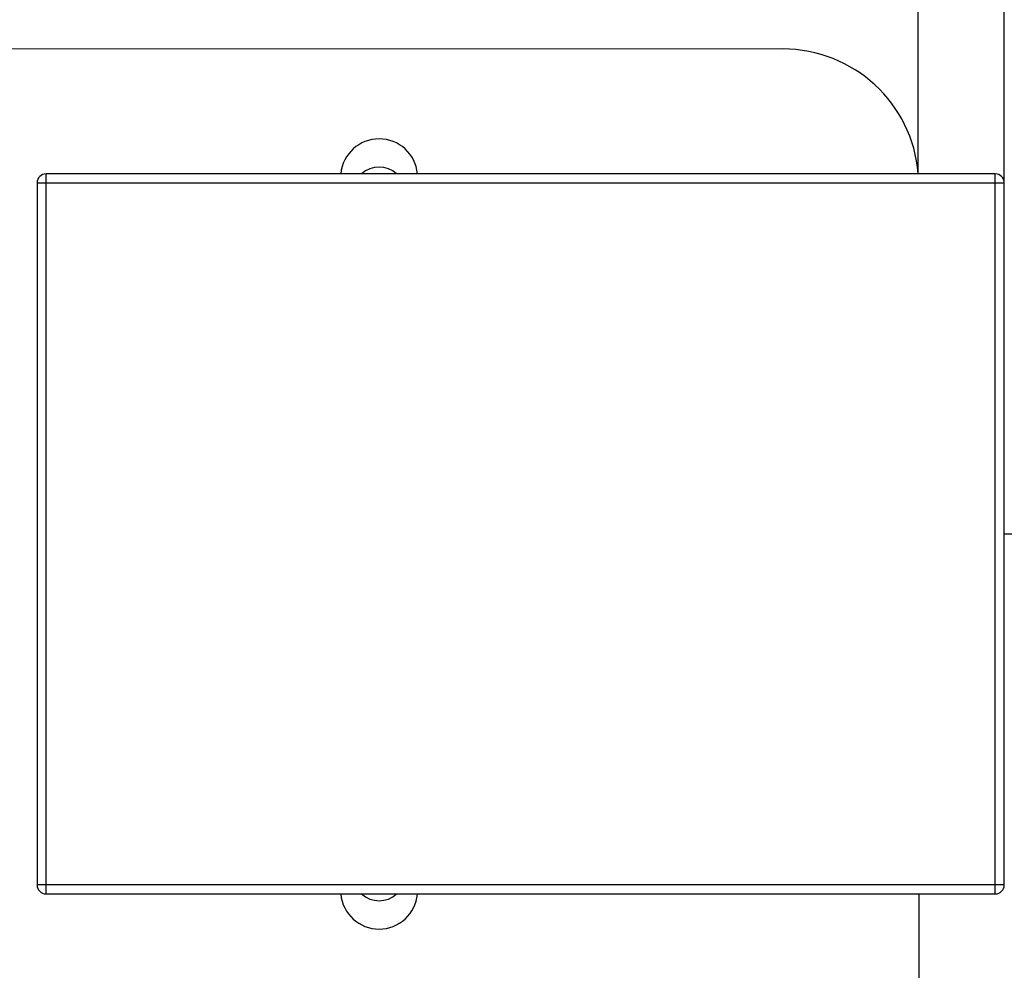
# Model space of a CAD drawing. Header units: millimetres. Extents: x 72 to 239, y 133 to 319.
# Tile 230 of 240: x 159 to 181, y 277 to 298. Entities that reach past the tile are written whole.
import ezdxf

# ---------------------------------------------------------------- set-up
doc = ezdxf.new("R2010")
doc.units = ezdxf.units.MM
doc.header["$LTSCALE"] = 5
doc.header["$PDMODE"] = 3
doc.header["$PDSIZE"] = 0.3125
doc.layers.get('0').update_dxf_attribs({"linetype": 'CONTINUOUS'})
doc.layers.get('Defpoints').update_dxf_attribs({"linetype": 'CONTINUOUS'})
doc.layers.add('7标注层', color=6, linetype='CONTINUOUS')
doc.styles.add('PC_TEXTSTYLE', font='ISOCP.SHX', dxfattribs={"width": 0.707, "bigfont": 'GBCBIG.SHX'})
doc.dimstyles.new('GB_BALLOON', dxfattribs={"dimtxt": 3, "dimasz": 2, "dimexe": 1, "dimexo": 0, "dimgap": 1.5, "dimtad": 1, "dimdec": 1, "dimdsep": 46, "dimtxsty": 'PC_TEXTSTYLE', "dimcen": 0, "dimclrd": 256, "dimclrt": 256, "dimadec": 0, "dimazin": 2, "dimtp": 0.1, "dimtm": 0.1, "dimtfac": 0.71, "dimtdec": 3, "dimtmove": 0, "dimatfit": 3, "dimfxl": 1, "dimtfill": 1, "dimarcsym": 0})

# ---------------------------------------------------------------- blocks, each defined once
blk = doc.blocks.new('*D3')
at = {"layer": '7标注层', "color": 0, "lineweight": -2}
for p, q in [((93.619, 293.872), (93.619, 308.408)), ((178.619, 294.127), (178.619, 308.408))]:
    blk.add_line(p, q, dxfattribs=at)
at = {"layer": '7标注层', "lineweight": -2}
blk.add_line((95.619, 307.408), (176.619, 307.408), dxfattribs=at)
at = {"layer": '7标注层'}
for points in [[(95.619, 307.741), (95.619, 307.075), (93.619, 307.408)], [(176.619, 307.075), (176.619, 307.741), (178.619, 307.408)]]:
    blk.add_solid(points, dxfattribs=at)
at = {"layer": 'Defpoints', "color": 0}
for p in [(178.619, 307.408), (178.619, 294.127), (93.619, 293.872)]:
    blk.add_point(p, dxfattribs=at)
at = {"layer": '7标注层', "insert": (136.678, 310.258), "char_height": 3, "attachment_point": 5, "style": 'PC_TEXTSTYLE', "bg_fill": 3, "box_fill_scale": 1.1, "bg_fill_color": 257, "bg_fill_transparency": 0}
blk.add_mtext('85', dxfattribs=at)
blk = doc.blocks.new('*D17')
at = {"layer": '7标注层', "color": 0, "lineweight": -2}
for p, q in [((180.516, 286.173), (196.213, 286.173)), ((175.639, 240.373), (196.213, 240.373))]:
    blk.add_line(p, q, dxfattribs=at)
at = {"layer": '7标注层', "lineweight": -2}
blk.add_line((195.213, 242.373), (195.213, 284.173), dxfattribs=at)
at = {"layer": '7标注层'}
for points in [[(195.547, 284.173), (194.88, 284.173), (195.213, 286.173)], [(194.88, 242.373), (195.547, 242.373), (195.213, 240.373)]]:
    blk.add_solid(points, dxfattribs=at)
at = {"layer": 'Defpoints', "color": 0}
for p in [(180.516, 286.173), (195.213, 286.173), (175.639, 240.373)]:
    blk.add_point(p, dxfattribs=at)
at = {"layer": '7标注层', "insert": (192.363, 263.273), "char_height": 3, "attachment_point": 5, "rotation": 90, "style": 'PC_TEXTSTYLE', "bg_fill": 3, "box_fill_scale": 1.1, "bg_fill_color": 257, "bg_fill_transparency": 0}
blk.add_mtext('45.8', dxfattribs=at)
blk = doc.blocks.new('*D23')
at = {"layer": '7标注层', "color": 0, "lineweight": -2}
for p, q in [((93.619, 293.872), (93.619, 314.702)), ((180.516, 293.872), (180.516, 314.702))]:
    blk.add_line(p, q, dxfattribs=at)
at = {"layer": '7标注层', "lineweight": -2}
blk.add_line((95.619, 313.702), (178.516, 313.702), dxfattribs=at)
at = {"layer": '7标注层'}
for points in [[(95.619, 314.035), (95.619, 313.369), (93.619, 313.702)], [(178.516, 313.369), (178.516, 314.035), (180.516, 313.702)]]:
    blk.add_solid(points, dxfattribs=at)
at = {"layer": 'Defpoints', "color": 0}
for p in [(180.516, 313.702), (93.619, 293.872), (180.516, 293.872)]:
    blk.add_point(p, dxfattribs=at)
at = {"layer": '7标注层', "insert": (137.068, 316.553), "char_height": 3, "attachment_point": 5, "style": 'PC_TEXTSTYLE', "bg_fill": 3, "box_fill_scale": 1.1, "bg_fill_color": 257, "bg_fill_transparency": 0}
blk.add_mtext('86.9', dxfattribs=at)

msp = doc.modelspace()

# ---------------------------------------------------------------- linework, layer by layer
for p, q in [((175.628, 296.882), (96.619, 296.873)), ((159.366, 278.223), (159.366, 294.123)), ((180.316, 294.123), (159.366, 294.123)), ((180.316, 278.223), (180.316, 294.123)), ((159.166, 293.923), (159.166, 278.423)), ((159.166, 293.923), (180.516, 293.923)), ((180.516, 278.423), (180.516, 293.923)), ((180.516, 278.423), (159.166, 278.423)), ((159.366, 278.223), (180.316, 278.223)), ((178.632, 278.223), (178.632, 273.978))]:
    msp.add_line(p, q)
for centre, radius, start, end in [((175.629, 293.882), 3, 4.6762, 90.0067), ((166.716, 294.048), 0.85, 5.3035, 174.7026), ((159.366, 293.923), 0.2, 90, 180), ((166.716, 293.698), 0.575, 47.6574, 132.3426), ((180.316, 293.923), 0.2, 0, 90), ((159.366, 278.423), 0.2, 180, 270), ((166.716, 278.298), 0.85, 185.3035, 354.7026), ((166.716, 278.648), 0.575, 227.6574, 312.3426), ((180.316, 278.423), 0.2, 270, 360)]:
    msp.add_arc(centre, radius, start, end)

# ---------------------------------------------------------------- next in the draw order: dimensions: what is measured, and where the dimension line sits
at = {"layer": '7标注层'}
dim = msp.add_linear_dim(base=(178.619, 307.408), p1=(93.619, 293.872), p2=(178.619, 294.127), dimstyle='GB_BALLOON', dxfattribs=at)
dim.commit()
dim.dimension.update_dxf_attribs({"geometry": '*D3', "text_midpoint": (136.678, 307.408), "dimtype": 160})
dim = msp.add_linear_dim(base=(195.213, 286.173), p1=(175.639, 240.373), p2=(180.516, 286.173), angle=90, dimstyle='GB_BALLOON', dxfattribs=at)
dim.commit()
dim.dimension.update_dxf_attribs({"geometry": '*D17', "text_midpoint": (195.213, 263.273), "dimtype": 160})

# ---------------------------------------------------------------- next in the draw order: dimensions: what is measured, and where the dimension line sits
dim = msp.add_linear_dim(base=(180.516, 313.702), p1=(93.619, 293.872), p2=(180.516, 293.872), dimstyle='GB_BALLOON', dxfattribs=at)
dim.commit()
dim.dimension.update_dxf_attribs({"geometry": '*D23', "text_midpoint": (137.068, 316.553)})

doc.saveas('drawing.dxf')
